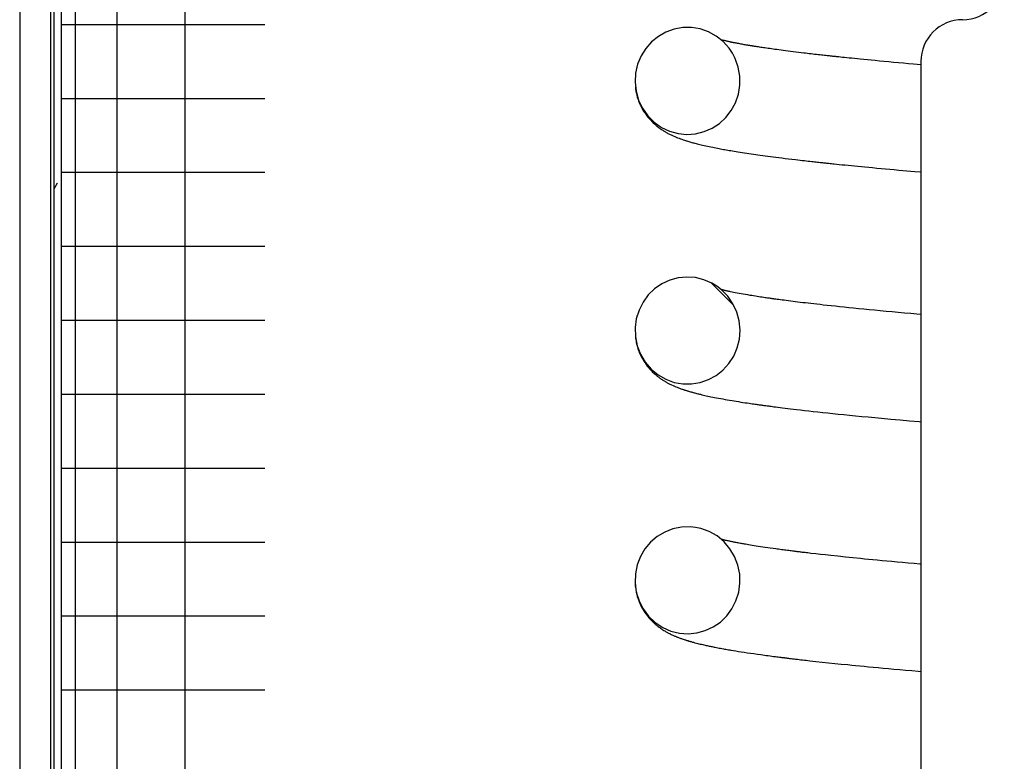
# Model space of a CAD drawing. Extents: x 990 to 4202, y -422 to 622.
# Tile 185 of 200: x 1459.33 to 1460.068, y 491.107 to 491.662. Entities that reach past the tile are written whole.
import ezdxf

# ---------------------------------------------------------------- set-up
doc = ezdxf.new("R2010")
doc.units = 0
doc.header["$MEASUREMENT"] = 0
doc.layers.add('SPILL-BUCKET', color=1, linetype='CONTINUOUS')

msp = doc.modelspace()

# ---------------------------------------------------------------- linework, layer by layer
at = {"layer": 'SPILL-BUCKET', "color": 7, "linetype": 'Continuous'}
for p, q in [((1459.33031, 492.65905), (1459.33031, 490.38561)), ((1459.3533, 492.65905), (1459.3533, 490.38561)), ((1459.35579, 492.65489), (1459.35579, 490.38561)), ((1459.36129, 492.65489), (1459.36129, 490.38561)), ((1459.37177, 492.43811), (1459.37177, 490.54137)), ((1459.40295, 492.43063), (1459.40295, 490.54145)), ((1459.45411, 492.43063), (1459.45411, 490.54145)), ((1459.36129, 491.65862), (1459.36757, 491.65862)), ((1459.36757, 491.65862), (1459.38633, 491.65862)), ((1459.38633, 491.65862), (1459.41731, 491.65862)), ((1459.41731, 491.65862), (1459.46006, 491.65862)), ((1459.46006, 491.65862), (1459.51399, 491.65862)), ((1459.81439, 491.65294), (1459.8087, 491.64972)), ((1459.82052, 491.65514), (1459.81439, 491.65294)), ((1459.82693, 491.6563), (1459.82052, 491.65514)), ((1459.8335, 491.65636), (1459.82693, 491.6563)), ((1459.83998, 491.65531), (1459.8335, 491.65636)), ((1459.84626, 491.65314), (1459.83998, 491.65531)), ((1459.85208, 491.64994), (1459.84626, 491.65314)), ((1459.80362, 491.64562), (1459.79923, 491.64066)), ((1459.8087, 491.64972), (1459.80362, 491.64562)), ((1459.85728, 491.6458), (1459.85208, 491.64994)), ((1459.85629, 491.64695), (1459.85582, 491.64707)), ((1459.85673, 491.64684), (1459.85629, 491.64695)), ((1459.85719, 491.64672), (1459.85673, 491.64684)), ((1459.85765, 491.64661), (1459.85719, 491.64672)), ((1459.86171, 491.64086), (1459.85728, 491.6458)), ((1459.85813, 491.64649), (1459.85765, 491.64661)), ((1459.85862, 491.64637), (1459.85813, 491.64649)), ((1459.85913, 491.64626), (1459.85862, 491.64637)), ((1459.85966, 491.64613), (1459.85913, 491.64626)), ((1459.8602, 491.64601), (1459.85966, 491.64613)), ((1459.86076, 491.64589), (1459.8602, 491.64601)), ((1459.86132, 491.64576), (1459.86076, 491.64589)), ((1459.86184, 491.64565), (1459.86132, 491.64576)), ((1459.86236, 491.64554), (1459.86184, 491.64565)), ((1459.86274, 491.64546), (1459.86236, 491.64554)), ((1459.86313, 491.64538), (1459.86274, 491.64546)), ((1459.86348, 491.6453), (1459.86313, 491.64538)), ((1459.86383, 491.64523), (1459.86348, 491.6453)), ((1459.86422, 491.64515), (1459.86383, 491.64523)), ((1459.86462, 491.64507), (1459.86422, 491.64515)), ((1459.86509, 491.64497), (1459.86462, 491.64507)), ((1459.86557, 491.64488), (1459.86509, 491.64497)), ((1459.79923, 491.64066), (1459.79572, 491.63505)), ((1459.8642, 491.63715), (1459.86171, 491.64086)), ((1459.86612, 491.64477), (1459.86557, 491.64488)), ((1459.86668, 491.64466), (1459.86612, 491.64477)), ((1459.86736, 491.64453), (1459.86668, 491.64466)), ((1459.86806, 491.6444), (1459.86736, 491.64453)), ((1459.86885, 491.64425), (1459.86806, 491.6444)), ((1459.86965, 491.6441), (1459.86885, 491.64425)), ((1459.87052, 491.64394), (1459.86965, 491.6441)), ((1459.8714, 491.64378), (1459.87052, 491.64394)), ((1459.8722, 491.64364), (1459.8714, 491.64378)), ((1459.87302, 491.64349), (1459.8722, 491.64364)), ((1459.87374, 491.64337), (1459.87302, 491.64349)), ((1459.87447, 491.64324), (1459.87374, 491.64337)), ((1459.87511, 491.64313), (1459.87447, 491.64324)), ((1459.87575, 491.64302), (1459.87511, 491.64313)), ((1459.87629, 491.64293), (1459.87575, 491.64302)), ((1459.87684, 491.64284), (1459.87629, 491.64293)), ((1459.87727, 491.64277), (1459.87684, 491.64284)), ((1459.87772, 491.6427), (1459.87727, 491.64277)), ((1459.8781, 491.64263), (1459.87772, 491.6427)), ((1459.87849, 491.64257), (1459.8781, 491.64263)), ((1459.8789, 491.6425), (1459.87849, 491.64257)), ((1459.87931, 491.64244), (1459.8789, 491.6425)), ((1459.87975, 491.64237), (1459.87931, 491.64244)), ((1459.88019, 491.64229), (1459.87975, 491.64237)), ((1459.88066, 491.64222), (1459.88019, 491.64229)), ((1459.88114, 491.64214), (1459.88066, 491.64222)), ((1459.88192, 491.64202), (1459.88114, 491.64214)), ((1459.88271, 491.6419), (1459.88192, 491.64202)), ((1459.88357, 491.64176), (1459.88271, 491.6419)), ((1459.88444, 491.64163), (1459.88357, 491.64176)), ((1459.88539, 491.64149), (1459.88444, 491.64163)), ((1459.88634, 491.64134), (1459.88539, 491.64149)), ((1459.8874, 491.64118), (1459.88634, 491.64134)), ((1459.88848, 491.64103), (1459.8874, 491.64118)), ((1459.8897, 491.64085), (1459.88848, 491.64103)), ((1459.89093, 491.64067), (1459.8897, 491.64085)), ((1459.89213, 491.6405), (1459.89093, 491.64067)), ((1459.89335, 491.64033), (1459.89213, 491.6405)), ((1459.89468, 491.64014), (1459.89335, 491.64033)), ((1459.89603, 491.63995), (1459.89468, 491.64014)), ((1459.89751, 491.63975), (1459.89603, 491.63995)), ((1459.899, 491.63955), (1459.89751, 491.63975)), ((1459.90062, 491.63933), (1459.899, 491.63955)), ((1459.90226, 491.63912), (1459.90062, 491.63933)), ((1459.90403, 491.63888), (1459.90226, 491.63912)), ((1459.90583, 491.63865), (1459.90403, 491.63888)), ((1459.90777, 491.63841), (1459.90583, 491.63865)), ((1459.90973, 491.63816), (1459.90777, 491.63841)), ((1459.91169, 491.63792), (1459.90973, 491.63816)), ((1459.91368, 491.63767), (1459.91169, 491.63792)), ((1459.9156, 491.63744), (1459.91368, 491.63767)), ((1459.79572, 491.63505), (1459.79314, 491.62882)), ((1459.86627, 491.63319), (1459.8642, 491.63715)), ((1459.86856, 491.6267), (1459.86627, 491.63319)), ((1459.91754, 491.63721), (1459.9156, 491.63744)), ((1459.91894, 491.63704), (1459.91754, 491.63721)), ((1459.92035, 491.63687), (1459.91894, 491.63704)), ((1459.92171, 491.63671), (1459.92035, 491.63687)), ((1459.92309, 491.63655), (1459.92171, 491.63671)), ((1459.92441, 491.6364), (1459.92309, 491.63655)), ((1459.92575, 491.63625), (1459.92441, 491.6364)), ((1459.92704, 491.6361), (1459.92575, 491.63625)), ((1459.92833, 491.63596), (1459.92704, 491.6361)), ((1459.92958, 491.63581), (1459.92833, 491.63596)), ((1459.93083, 491.63568), (1459.92958, 491.63581)), ((1459.93195, 491.63555), (1459.93083, 491.63568)), ((1459.93308, 491.63543), (1459.93195, 491.63555)), ((1459.93412, 491.63531), (1459.93308, 491.63543)), ((1459.93518, 491.6352), (1459.93412, 491.63531)), ((1459.93603, 491.6351), (1459.93518, 491.6352)), ((1459.93689, 491.63501), (1459.93603, 491.6351)), ((1459.93755, 491.63494), (1459.93689, 491.63501)), ((1459.93822, 491.63487), (1459.93755, 491.63494)), ((1459.93881, 491.6348), (1459.93822, 491.63487)), ((1459.9394, 491.63474), (1459.93881, 491.6348)), ((1459.93996, 491.63468), (1459.9394, 491.63474)), ((1459.94051, 491.63462), (1459.93996, 491.63468)), ((1459.94104, 491.63456), (1459.94051, 491.63462)), ((1459.94156, 491.63451), (1459.94104, 491.63456)), ((1459.94212, 491.63445), (1459.94156, 491.63451)), ((1459.94268, 491.63439), (1459.94212, 491.63445)), ((1459.94393, 491.63426), (1459.94268, 491.63439)), ((1459.94519, 491.63413), (1459.94393, 491.63426)), ((1459.94668, 491.63397), (1459.94519, 491.63413)), ((1459.94817, 491.63382), (1459.94668, 491.63397)), ((1459.94988, 491.63364), (1459.94817, 491.63382)), ((1459.95161, 491.63346), (1459.94988, 491.63364)), ((1459.95356, 491.63326), (1459.95161, 491.63346)), ((1459.95553, 491.63307), (1459.95356, 491.63326)), ((1459.95774, 491.63285), (1459.95553, 491.63307)), ((1459.95996, 491.63262), (1459.95774, 491.63285)), ((1459.96259, 491.63237), (1459.95996, 491.63262)), ((1459.96524, 491.63211), (1459.96259, 491.63237)), ((1459.96817, 491.63183), (1459.96524, 491.63211)), ((1459.97113, 491.63154), (1459.96817, 491.63183)), ((1459.97438, 491.63123), (1459.97113, 491.63154)), ((1459.97766, 491.63092), (1459.97438, 491.63123)), ((1459.98123, 491.63059), (1459.97766, 491.63092)), ((1459.98484, 491.63026), (1459.98123, 491.63059)), ((1459.98853, 491.62992), (1459.98484, 491.63026)), ((1460.00535, 491.63095), (1460.00535, 490.12048)), ((1459.79314, 491.62882), (1459.79162, 491.62226)), ((1459.79252, 491.62667), (1459.79238, 491.62609)), ((1459.86973, 491.61993), (1459.86856, 491.6267)), ((1459.99227, 491.62959), (1459.98853, 491.62992)), ((1459.99601, 491.62925), (1459.99227, 491.62959)), ((1459.9998, 491.62892), (1459.99601, 491.62925)), ((1460.00531, 491.62843), (1459.9998, 491.62892)), ((1459.79162, 491.62226), (1459.79121, 491.61543)), ((1459.86974, 491.61312), (1459.86973, 491.61993)), ((1459.79121, 491.61543), (1459.79194, 491.60864)), ((1459.79146, 491.61161), (1459.79161, 491.61044)), ((1459.79161, 491.61044), (1459.79188, 491.60873)), ((1459.79188, 491.60873), (1459.79222, 491.60704)), ((1459.79194, 491.60864), (1459.79382, 491.60203)), ((1459.86863, 491.6064), (1459.86974, 491.61312)), ((1459.36129, 491.60327), (1459.36757, 491.60327)), ((1459.36757, 491.60327), (1459.38633, 491.60327)), ((1459.38633, 491.60327), (1459.41731, 491.60327)), ((1459.41731, 491.60327), (1459.46006, 491.60327)), ((1459.46006, 491.60327), (1459.51399, 491.60327)), ((1459.79222, 491.60704), (1459.79255, 491.60566)), ((1459.79255, 491.60566), (1459.79292, 491.6043)), ((1459.79292, 491.6043), (1459.79318, 491.60344)), ((1459.79318, 491.60344), (1459.79346, 491.6026)), ((1459.79346, 491.6026), (1459.79369, 491.60194)), ((1459.79369, 491.60194), (1459.79393, 491.6013)), ((1459.79382, 491.60203), (1459.79677, 491.59583)), ((1459.79393, 491.6013), (1459.79415, 491.60072)), ((1459.79415, 491.60072), (1459.79438, 491.60015)), ((1459.86645, 491.60006), (1459.86863, 491.6064)), ((1459.79438, 491.60015), (1459.79464, 491.59953)), ((1459.79464, 491.59953), (1459.7949, 491.59894)), ((1459.7949, 491.59894), (1459.79519, 491.5983)), ((1459.79519, 491.5983), (1459.79549, 491.59768)), ((1459.79549, 491.59768), (1459.79617, 491.59633)), ((1459.79617, 491.59633), (1459.79687, 491.59505)), ((1459.79677, 491.59583), (1459.80073, 491.59026)), ((1459.79687, 491.59505), (1459.79764, 491.59377)), ((1459.79764, 491.59377), (1459.79844, 491.59253)), ((1459.85922, 491.58898), (1459.86327, 491.59417)), ((1459.86327, 491.59417), (1459.86645, 491.60006)), ((1459.79844, 491.59253), (1459.79926, 491.59134)), ((1459.79926, 491.59134), (1459.80012, 491.59018)), ((1459.80012, 491.59018), (1459.80102, 491.58905)), ((1459.80073, 491.59026), (1459.80556, 491.58544)), ((1459.80102, 491.58905), (1459.80195, 491.58796)), ((1459.80195, 491.58796), (1459.80294, 491.58686)), ((1459.80294, 491.58686), (1459.80394, 491.58584)), ((1459.85437, 491.58452), (1459.85922, 491.58898)), ((1459.80394, 491.58584), (1459.80481, 491.58499)), ((1459.80481, 491.58499), (1459.80569, 491.58418)), ((1459.80556, 491.58544), (1459.81107, 491.58159)), ((1459.80569, 491.58418), (1459.8065, 491.58346)), ((1459.8065, 491.58346), (1459.8073, 491.58279)), ((1459.8073, 491.58279), (1459.80799, 491.58223)), ((1459.80799, 491.58223), (1459.80866, 491.58172)), ((1459.80866, 491.58172), (1459.80925, 491.58127)), ((1459.80925, 491.58127), (1459.80984, 491.58084)), ((1459.80984, 491.58084), (1459.81039, 491.58045)), ((1459.81039, 491.58045), (1459.81093, 491.58008)), ((1459.81093, 491.58008), (1459.81148, 491.57971)), ((1459.81107, 491.58159), (1459.81715, 491.57872)), ((1459.81148, 491.57971), (1459.81201, 491.57937)), ((1459.81201, 491.57937), (1459.81248, 491.57907)), ((1459.81248, 491.57907), (1459.81294, 491.57879)), ((1459.81294, 491.57879), (1459.81349, 491.57846)), ((1459.81715, 491.57872), (1459.82352, 491.57698)), ((1459.84293, 491.57837), (1459.84891, 491.58097)), ((1459.84891, 491.58097), (1459.85437, 491.58452)), ((1459.81349, 491.57846), (1459.81403, 491.57814)), ((1459.81403, 491.57814), (1459.81465, 491.57778)), ((1459.81465, 491.57778), (1459.81527, 491.57744)), ((1459.81527, 491.57744), (1459.81587, 491.57711)), ((1459.81587, 491.57711), (1459.81647, 491.5768)), ((1459.81647, 491.5768), (1459.81705, 491.5765)), ((1459.81705, 491.5765), (1459.81762, 491.57622)), ((1459.81762, 491.57622), (1459.81817, 491.57595)), ((1459.81817, 491.57595), (1459.8187, 491.5757)), ((1459.8187, 491.5757), (1459.81988, 491.57516)), ((1459.81988, 491.57516), (1459.82104, 491.57465)), ((1459.82104, 491.57465), (1459.82207, 491.57423)), ((1459.82207, 491.57423), (1459.82309, 491.57381)), ((1459.82309, 491.57381), (1459.8242, 491.57339)), ((1459.82352, 491.57698), (1459.83009, 491.57634)), ((1459.8242, 491.57339), (1459.82531, 491.57298)), ((1459.82531, 491.57298), (1459.8263, 491.57263)), ((1459.8263, 491.57263), (1459.82728, 491.57229)), ((1459.82728, 491.57229), (1459.82816, 491.572)), ((1459.82816, 491.572), (1459.82905, 491.57171)), ((1459.82905, 491.57171), (1459.82958, 491.57154)), ((1459.82958, 491.57154), (1459.83012, 491.57138)), ((1459.83009, 491.57634), (1459.8366, 491.57681)), ((1459.83012, 491.57138), (1459.83079, 491.57117)), ((1459.8366, 491.57681), (1459.84293, 491.57837)), ((1459.83079, 491.57117), (1459.83145, 491.57097)), ((1459.83145, 491.57097), (1459.83225, 491.57074)), ((1459.83225, 491.57074), (1459.83304, 491.57051)), ((1459.83304, 491.57051), (1459.83382, 491.57029)), ((1459.83382, 491.57029), (1459.83461, 491.57007)), ((1459.83461, 491.57007), (1459.83533, 491.56988)), ((1459.83533, 491.56988), (1459.83605, 491.56969)), ((1459.83605, 491.56969), (1459.83692, 491.56946)), ((1459.83692, 491.56946), (1459.8378, 491.56924)), ((1459.8378, 491.56924), (1459.83875, 491.569)), ((1459.83875, 491.569), (1459.83971, 491.56877)), ((1459.83971, 491.56877), (1459.84075, 491.56852)), ((1459.84075, 491.56852), (1459.8418, 491.56828)), ((1459.8418, 491.56828), (1459.84301, 491.568)), ((1459.84301, 491.568), (1459.84423, 491.56772)), ((1459.84423, 491.56772), (1459.84551, 491.56744)), ((1459.84551, 491.56744), (1459.84682, 491.56717)), ((1459.84682, 491.56717), (1459.84808, 491.5669)), ((1459.84808, 491.5669), (1459.84937, 491.56664)), ((1459.84937, 491.56664), (1459.85058, 491.5664)), ((1459.85058, 491.5664), (1459.85181, 491.56615)), ((1459.85181, 491.56615), (1459.85295, 491.56593)), ((1459.85295, 491.56593), (1459.85411, 491.56571)), ((1459.85411, 491.56571), (1459.85521, 491.56551)), ((1459.85521, 491.56551), (1459.85632, 491.5653)), ((1459.85632, 491.5653), (1459.8574, 491.56511)), ((1459.8574, 491.56511), (1459.85849, 491.56491)), ((1459.85849, 491.56491), (1459.85954, 491.56473)), ((1459.85954, 491.56473), (1459.86061, 491.56454)), ((1459.86061, 491.56454), (1459.86173, 491.56435)), ((1459.86173, 491.56435), (1459.86286, 491.56416)), ((1459.86286, 491.56416), (1459.86413, 491.56394)), ((1459.86413, 491.56394), (1459.86543, 491.56373)), ((1459.86543, 491.56373), (1459.86685, 491.56349)), ((1459.86685, 491.56349), (1459.86829, 491.56326)), ((1459.86829, 491.56326), (1459.86987, 491.56301)), ((1459.86987, 491.56301), (1459.87147, 491.56276)), ((1459.87147, 491.56276), (1459.87316, 491.5625)), ((1459.87316, 491.5625), (1459.87487, 491.56225)), ((1459.87487, 491.56225), (1459.87656, 491.56199)), ((1459.87656, 491.56199), (1459.87827, 491.56174)), ((1459.87827, 491.56174), (1459.87994, 491.5615)), ((1459.87994, 491.5615), (1459.88164, 491.56126)), ((1459.88164, 491.56126), (1459.88329, 491.56103)), ((1459.88329, 491.56103), (1459.88497, 491.56079)), ((1459.88497, 491.56079), (1459.88687, 491.56053)), ((1459.88687, 491.56053), (1459.8888, 491.56027)), ((1459.8888, 491.56027), (1459.8907, 491.56002)), ((1459.8907, 491.56002), (1459.89262, 491.55976)), ((1459.89262, 491.55976), (1459.89467, 491.5595)), ((1459.89467, 491.5595), (1459.89675, 491.55923)), ((1459.89675, 491.55923), (1459.89898, 491.55895)), ((1459.89898, 491.55895), (1459.90123, 491.55867)), ((1459.90123, 491.55867), (1459.90364, 491.55837)), ((1459.90364, 491.55837), (1459.90608, 491.55807)), ((1459.90608, 491.55807), (1459.90869, 491.55776)), ((1459.90869, 491.55776), (1459.91133, 491.55745)), ((1459.91133, 491.55745), (1459.91308, 491.55724)), ((1459.91308, 491.55724), (1459.91485, 491.55704)), ((1459.91485, 491.55704), (1459.91645, 491.55685)), ((1459.91645, 491.55685), (1459.91807, 491.55667)), ((1459.91807, 491.55667), (1459.91951, 491.55651)), ((1459.91951, 491.55651), (1459.92096, 491.55634)), ((1459.92096, 491.55634), (1459.92224, 491.5562)), ((1459.92224, 491.5562), (1459.92352, 491.55606)), ((1459.92352, 491.55606), (1459.92463, 491.55594)), ((1459.92463, 491.55594), (1459.92574, 491.55581)), ((1459.92574, 491.55581), (1459.92679, 491.5557)), ((1459.92679, 491.5557), (1459.92785, 491.55558)), ((1459.92785, 491.55558), (1459.92886, 491.55548)), ((1459.92886, 491.55548), (1459.92987, 491.55536)), ((1459.92987, 491.55536), (1459.93079, 491.55527)), ((1459.93079, 491.55527), (1459.9317, 491.55517)), ((1459.9317, 491.55517), (1459.93244, 491.55509)), ((1459.93244, 491.55509), (1459.93319, 491.55501)), ((1459.93319, 491.55501), (1459.93395, 491.55493)), ((1459.93395, 491.55493), (1459.9347, 491.55485)), ((1459.9347, 491.55485), (1459.93556, 491.55476)), ((1459.93556, 491.55476), (1459.93641, 491.55467)), ((1459.93641, 491.55467), (1459.93737, 491.55457)), ((1459.93737, 491.55457), (1459.93832, 491.55447)), ((1459.93832, 491.55447), (1459.93938, 491.55436)), ((1459.93938, 491.55436), (1459.94044, 491.55425)), ((1459.94044, 491.55425), (1459.9423, 491.55406)), ((1459.9423, 491.55406), (1459.94418, 491.55387)), ((1459.94418, 491.55387), (1459.94632, 491.55365)), ((1459.94632, 491.55365), (1459.94847, 491.55343)), ((1459.94847, 491.55343), (1459.95088, 491.55319)), ((1459.95088, 491.55319), (1459.95331, 491.55296)), ((1459.95331, 491.55296), (1459.9557, 491.55272)), ((1459.9557, 491.55272), (1459.95812, 491.55248)), ((1459.95812, 491.55248), (1459.96076, 491.55223)), ((1459.96076, 491.55223), (1459.96341, 491.55197)), ((1459.96341, 491.55197), (1459.96629, 491.5517)), ((1459.96629, 491.5517), (1459.9692, 491.55143)), ((1459.9692, 491.55143), (1459.97234, 491.55113)), ((1459.97234, 491.55113), (1459.97551, 491.55084)), ((1459.97551, 491.55084), (1459.97879, 491.55054)), ((1459.97879, 491.55054), (1459.9821, 491.55024)), ((1459.9821, 491.55024), (1459.98542, 491.54994)), ((1459.98542, 491.54994), (1459.98877, 491.54964)), ((1459.98877, 491.54964), (1459.99478, 491.54911)), ((1459.99478, 491.54911), (1460.00087, 491.54858)), ((1459.36129, 491.54793), (1459.36757, 491.54793)), ((1459.36757, 491.54793), (1459.38633, 491.54793)), ((1459.38633, 491.54793), (1459.41731, 491.54793)), ((1459.41731, 491.54793), (1459.46006, 491.54793)), ((1459.46006, 491.54793), (1459.51399, 491.54793)), ((1460.00087, 491.54858), (1460.00533, 491.54819)), ((1459.35849, 491.53992), (1459.35579, 491.53524)), ((1459.36129, 491.49258), (1459.36757, 491.49258)), ((1459.36757, 491.49258), (1459.38633, 491.49258)), ((1459.38633, 491.49258), (1459.41731, 491.49258)), ((1459.41731, 491.49258), (1459.46006, 491.49258)), ((1459.46006, 491.49258), (1459.51399, 491.49258)), ((1459.82343, 491.46888), (1459.81716, 491.46714)), ((1459.82993, 491.46953), (1459.82343, 491.46888)), ((1459.83645, 491.46909), (1459.82993, 491.46953)), ((1459.8428, 491.46754), (1459.83645, 491.46909)), ((1459.80586, 491.46067), (1459.80116, 491.45611)), ((1459.81126, 491.46439), (1459.80586, 491.46067)), ((1459.81716, 491.46714), (1459.81126, 491.46439)), ((1459.8488, 491.46497), (1459.8428, 491.46754)), ((1459.84855, 491.46507), (1459.86502, 491.4486)), ((1459.8525, 491.46272), (1459.8488, 491.46497)), ((1459.85593, 491.46008), (1459.8525, 491.46272)), ((1459.80116, 491.45611), (1459.79721, 491.45075)), ((1459.8565, 491.45996), (1459.85589, 491.46011)), ((1459.8607, 491.4552), (1459.85593, 491.46008)), ((1459.85686, 491.45987), (1459.8565, 491.45996)), ((1459.85722, 491.45978), (1459.85686, 491.45987)), ((1459.85774, 491.45965), (1459.85722, 491.45978)), ((1459.85828, 491.45952), (1459.85774, 491.45965)), ((1459.85877, 491.45941), (1459.85828, 491.45952)), ((1459.85927, 491.45929), (1459.85877, 491.45941)), ((1459.85979, 491.45917), (1459.85927, 491.45929)), ((1459.86032, 491.45905), (1459.85979, 491.45917)), ((1459.86089, 491.45892), (1459.86032, 491.45905)), ((1459.86458, 491.44957), (1459.8607, 491.4552)), ((1459.86148, 491.4588), (1459.86089, 491.45892)), ((1459.86211, 491.45866), (1459.86148, 491.4588)), ((1459.86276, 491.45852), (1459.86211, 491.45866)), ((1459.86388, 491.45829), (1459.86276, 491.45852)), ((1459.86504, 491.45805), (1459.86388, 491.45829)), ((1459.86634, 491.45779), (1459.86504, 491.45805)), ((1459.86769, 491.45753), (1459.86634, 491.45779)), ((1459.86917, 491.45725), (1459.86769, 491.45753)), ((1459.87069, 491.45697), (1459.86917, 491.45725)), ((1459.87229, 491.45669), (1459.87069, 491.45697)), ((1459.87394, 491.4564), (1459.87229, 491.45669)), ((1459.87565, 491.45611), (1459.87394, 491.4564)), ((1459.87742, 491.45581), (1459.87565, 491.45611)), ((1459.87869, 491.4556), (1459.87742, 491.45581)), ((1459.87999, 491.45539), (1459.87869, 491.4556)), ((1459.88133, 491.45518), (1459.87999, 491.45539)), ((1459.88268, 491.45497), (1459.88133, 491.45518)), ((1459.88399, 491.45476), (1459.88268, 491.45497)), ((1459.88531, 491.45456), (1459.88399, 491.45476)), ((1459.88655, 491.45438), (1459.88531, 491.45456)), ((1459.8878, 491.45419), (1459.88655, 491.45438)), ((1459.88865, 491.45407), (1459.8878, 491.45419)), ((1459.88951, 491.45394), (1459.88865, 491.45407)), ((1459.89032, 491.45382), (1459.88951, 491.45394)), ((1459.89113, 491.45371), (1459.89032, 491.45382)), ((1459.89189, 491.4536), (1459.89113, 491.45371)), ((1459.89265, 491.45349), (1459.89189, 491.4536)), ((1459.89331, 491.4534), (1459.89265, 491.45349)), ((1459.89397, 491.4533), (1459.89331, 491.4534)), ((1459.89452, 491.45323), (1459.89397, 491.4533)), ((1459.89506, 491.45315), (1459.89452, 491.45323)), ((1459.79721, 491.45075), (1459.7942, 491.44482)), ((1459.86745, 491.44332), (1459.86458, 491.44957)), ((1459.89549, 491.45309), (1459.89506, 491.45315)), ((1459.89592, 491.45303), (1459.89549, 491.45309)), ((1459.89629, 491.45298), (1459.89592, 491.45303)), ((1459.89667, 491.45293), (1459.89629, 491.45298)), ((1459.89774, 491.45278), (1459.89667, 491.45293)), ((1459.89882, 491.45264), (1459.89774, 491.45278)), ((1459.9001, 491.45247), (1459.89882, 491.45264)), ((1459.90139, 491.4523), (1459.9001, 491.45247)), ((1459.90289, 491.4521), (1459.90139, 491.4523)), ((1459.90441, 491.4519), (1459.90289, 491.4521)), ((1459.90615, 491.45168), (1459.90441, 491.4519)), ((1459.90791, 491.45145), (1459.90615, 491.45168)), ((1459.90958, 491.45124), (1459.90791, 491.45145)), ((1459.91126, 491.45103), (1459.90958, 491.45124)), ((1459.91308, 491.45081), (1459.91126, 491.45103)), ((1459.91492, 491.45059), (1459.91308, 491.45081)), ((1459.91687, 491.45035), (1459.91492, 491.45059)), ((1459.91883, 491.45012), (1459.91687, 491.45035)), ((1459.92091, 491.44987), (1459.91883, 491.45012)), ((1459.923, 491.44963), (1459.92091, 491.44987)), ((1459.92521, 491.44937), (1459.923, 491.44963)), ((1459.92745, 491.44912), (1459.92521, 491.44937)), ((1459.92979, 491.44886), (1459.92745, 491.44912)), ((1459.93217, 491.44859), (1459.92979, 491.44886)), ((1459.93512, 491.44827), (1459.93217, 491.44859)), ((1459.93811, 491.44794), (1459.93512, 491.44827)), ((1459.94128, 491.44761), (1459.93811, 491.44794)), ((1459.94448, 491.44726), (1459.94128, 491.44761)), ((1459.94787, 491.44691), (1459.94448, 491.44726)), ((1459.9513, 491.44656), (1459.94787, 491.44691)), ((1459.95491, 491.44619), (1459.9513, 491.44656)), ((1459.95857, 491.44583), (1459.95491, 491.44619)), ((1459.7942, 491.44482), (1459.79218, 491.43836)), ((1459.79267, 491.44026), (1459.79256, 491.43981)), ((1459.79283, 491.44084), (1459.79267, 491.44026)), ((1459.79297, 491.44135), (1459.79283, 491.44084)), ((1459.86924, 491.43668), (1459.86745, 491.44332)), ((1459.9625, 491.44544), (1459.95857, 491.44583)), ((1459.96648, 491.44505), (1459.9625, 491.44544)), ((1459.97066, 491.44465), (1459.96648, 491.44505)), ((1459.9749, 491.44425), (1459.97066, 491.44465)), ((1459.97934, 491.44383), (1459.9749, 491.44425)), ((1459.98385, 491.44342), (1459.97934, 491.44383)), ((1459.98842, 491.443), (1459.98385, 491.44342)), ((1459.99306, 491.44258), (1459.98842, 491.443)), ((1459.99771, 491.44217), (1459.99306, 491.44258)), ((1460.00241, 491.44175), (1459.99771, 491.44217)), ((1460.00532, 491.4415), (1460.00241, 491.44175)), ((1459.36129, 491.43723), (1459.36757, 491.43723)), ((1459.36757, 491.43723), (1459.38633, 491.43723)), ((1459.38633, 491.43723), (1459.41731, 491.43723)), ((1459.41731, 491.43723), (1459.46006, 491.43723)), ((1459.46006, 491.43723), (1459.51399, 491.43723)), ((1459.79218, 491.43836), (1459.79125, 491.43165)), ((1459.79125, 491.43165), (1459.79147, 491.42481)), ((1459.86987, 491.42987), (1459.86924, 491.43668)), ((1459.79146, 491.42471), (1459.79156, 491.42386)), ((1459.79147, 491.42481), (1459.79281, 491.41809)), ((1459.79156, 491.42386), (1459.79174, 491.42264)), ((1459.86937, 491.42306), (1459.86987, 491.42987)), ((1459.79174, 491.42264), (1459.79195, 491.42142)), ((1459.79195, 491.42142), (1459.79216, 491.42036)), ((1459.79216, 491.42036), (1459.7924, 491.41931)), ((1459.7924, 491.41931), (1459.79269, 491.41821)), ((1459.79269, 491.41821), (1459.79299, 491.41713)), ((1459.79281, 491.41809), (1459.79529, 491.41168)), ((1459.79299, 491.41713), (1459.79331, 491.41613)), ((1459.8651, 491.41034), (1459.86776, 491.41652)), ((1459.86776, 491.41652), (1459.86937, 491.42306)), ((1459.79331, 491.41613), (1459.79363, 491.41517)), ((1459.79363, 491.41517), (1459.79401, 491.41414)), ((1459.79401, 491.41414), (1459.7944, 491.41316)), ((1459.7944, 491.41316), (1459.79484, 491.41213)), ((1459.79484, 491.41213), (1459.7953, 491.41113)), ((1459.79529, 491.41168), (1459.7988, 491.40578)), ((1459.7953, 491.41113), (1459.79611, 491.40951)), ((1459.79611, 491.40951), (1459.79696, 491.40796)), ((1459.86152, 491.40478), (1459.8651, 491.41034)), ((1459.79696, 491.40796), (1459.7978, 491.40657)), ((1459.7978, 491.40657), (1459.79869, 491.40522)), ((1459.79869, 491.40522), (1459.79952, 491.40405)), ((1459.7988, 491.40578), (1459.80323, 491.40062)), ((1459.79952, 491.40405), (1459.80038, 491.40291)), ((1459.80038, 491.40291), (1459.8012, 491.4019)), ((1459.8012, 491.4019), (1459.80202, 491.40094)), ((1459.85707, 491.39989), (1459.86152, 491.40478)), ((1459.80202, 491.40094), (1459.80292, 491.39995)), ((1459.80292, 491.39995), (1459.80381, 491.39902)), ((1459.80323, 491.40062), (1459.80848, 491.39629)), ((1459.80381, 491.39902), (1459.80442, 491.39843)), ((1459.80442, 491.39843), (1459.80503, 491.39784)), ((1459.80503, 491.39784), (1459.80562, 491.3973)), ((1459.80562, 491.3973), (1459.80621, 491.39678)), ((1459.80621, 491.39678), (1459.80669, 491.39636)), ((1459.80669, 491.39636), (1459.80717, 491.39596)), ((1459.80717, 491.39596), (1459.80754, 491.39566)), ((1459.80754, 491.39566), (1459.8079, 491.39537)), ((1459.8079, 491.39537), (1459.80821, 491.39513)), ((1459.80821, 491.39513), (1459.80851, 491.39489)), ((1459.80848, 491.39629), (1459.81429, 491.39298)), ((1459.80851, 491.39489), (1459.80892, 491.39459)), ((1459.80892, 491.39459), (1459.80932, 491.39429)), ((1459.80932, 491.39429), (1459.80982, 491.39392)), ((1459.84622, 491.39272), (1459.85194, 491.39585)), ((1459.85194, 491.39585), (1459.85707, 491.39989)), ((1459.80982, 491.39392), (1459.81032, 491.39357)), ((1459.81032, 491.39357), (1459.81091, 491.39316)), ((1459.81091, 491.39316), (1459.8115, 491.39277)), ((1459.8115, 491.39277), (1459.81205, 491.39241)), ((1459.81205, 491.39241), (1459.81258, 491.39207)), ((1459.81258, 491.39207), (1459.81304, 491.39179)), ((1459.81304, 491.39179), (1459.8135, 491.39152)), ((1459.8135, 491.39152), (1459.8139, 491.39128)), ((1459.8139, 491.39128), (1459.8143, 491.39105)), ((1459.81429, 491.39298), (1459.82058, 491.3907)), ((1459.8143, 491.39105), (1459.81483, 491.39075)), ((1459.81483, 491.39075), (1459.81535, 491.39046)), ((1459.81535, 491.39046), (1459.81584, 491.39019)), ((1459.81584, 491.39019), (1459.81633, 491.38994)), ((1459.81633, 491.38994), (1459.81685, 491.38967)), ((1459.81685, 491.38967), (1459.81736, 491.38941)), ((1459.81736, 491.38941), (1459.81795, 491.38912)), ((1459.81795, 491.38912), (1459.81854, 491.38884)), ((1459.81854, 491.38884), (1459.81966, 491.38832)), ((1459.81966, 491.38832), (1459.82077, 491.38783)), ((1459.82058, 491.3907), (1459.82706, 491.38956)), ((1459.82077, 491.38783), (1459.82178, 491.38741)), ((1459.82178, 491.38741), (1459.82278, 491.387)), ((1459.82278, 491.387), (1459.82371, 491.38664)), ((1459.82706, 491.38956), (1459.83363, 491.38952)), ((1459.83363, 491.38952), (1459.84006, 491.39059)), ((1459.84006, 491.39059), (1459.84622, 491.39272)), ((1459.36129, 491.38188), (1459.36757, 491.38188)), ((1459.36757, 491.38188), (1459.38633, 491.38188)), ((1459.38633, 491.38188), (1459.41731, 491.38188)), ((1459.41731, 491.38188), (1459.46006, 491.38188)), ((1459.46006, 491.38188), (1459.51399, 491.38188)), ((1459.82371, 491.38664), (1459.82464, 491.38629)), ((1459.82464, 491.38629), (1459.82551, 491.38597)), ((1459.82551, 491.38597), (1459.82637, 491.38567)), ((1459.82637, 491.38567), (1459.82678, 491.38553)), ((1459.82678, 491.38553), (1459.82719, 491.38539)), ((1459.82719, 491.38539), (1459.82765, 491.38523)), ((1459.82765, 491.38523), (1459.82811, 491.38508)), ((1459.82811, 491.38508), (1459.82861, 491.38492)), ((1459.82861, 491.38492), (1459.82912, 491.38475)), ((1459.82912, 491.38475), (1459.82967, 491.38458)), ((1459.82967, 491.38458), (1459.83023, 491.38441)), ((1459.83023, 491.38441), (1459.83079, 491.38424)), ((1459.83079, 491.38424), (1459.83136, 491.38406)), ((1459.83136, 491.38406), (1459.832, 491.38388)), ((1459.832, 491.38388), (1459.83264, 491.38369)), ((1459.83264, 491.38369), (1459.83318, 491.38354)), ((1459.83318, 491.38354), (1459.83371, 491.38339)), ((1459.83371, 491.38339), (1459.83425, 491.38324)), ((1459.83425, 491.38324), (1459.8348, 491.38309)), ((1459.8348, 491.38309), (1459.83545, 491.38292)), ((1459.83545, 491.38292), (1459.83609, 491.38274)), ((1459.83609, 491.38274), (1459.8368, 491.38256)), ((1459.8368, 491.38256), (1459.8375, 491.38238)), ((1459.8375, 491.38238), (1459.83818, 491.38221)), ((1459.83818, 491.38221), (1459.83887, 491.38204)), ((1459.83887, 491.38204), (1459.83951, 491.38188)), ((1459.83951, 491.38188), (1459.84016, 491.38173)), ((1459.84016, 491.38173), (1459.84075, 491.38158)), ((1459.84075, 491.38158), (1459.84135, 491.38144)), ((1459.84135, 491.38144), (1459.8424, 491.3812)), ((1459.8424, 491.3812), (1459.84345, 491.38096)), ((1459.84345, 491.38096), (1459.84456, 491.38072)), ((1459.84456, 491.38072), (1459.84569, 491.38047)), ((1459.84569, 491.38047), (1459.84689, 491.38022)), ((1459.84689, 491.38022), (1459.84811, 491.37996)), ((1459.84811, 491.37996), (1459.84945, 491.37969)), ((1459.84945, 491.37969), (1459.8508, 491.37942)), ((1459.8508, 491.37942), (1459.85227, 491.37913)), ((1459.85227, 491.37913), (1459.85377, 491.37884)), ((1459.85377, 491.37884), (1459.85536, 491.37854)), ((1459.85536, 491.37854), (1459.85698, 491.37825)), ((1459.85698, 491.37825), (1459.85865, 491.37795)), ((1459.85865, 491.37795), (1459.86034, 491.37765)), ((1459.86034, 491.37765), (1459.86209, 491.37735)), ((1459.86209, 491.37735), (1459.86386, 491.37705)), ((1459.86386, 491.37705), (1459.86546, 491.37679)), ((1459.86546, 491.37679), (1459.86708, 491.37652)), ((1459.86708, 491.37652), (1459.86874, 491.37626)), ((1459.86874, 491.37626), (1459.87042, 491.37599)), ((1459.87042, 491.37599), (1459.87203, 491.37574)), ((1459.87203, 491.37574), (1459.87366, 491.37549)), ((1459.87366, 491.37549), (1459.87517, 491.37527)), ((1459.87517, 491.37527), (1459.87669, 491.37504)), ((1459.87669, 491.37504), (1459.87779, 491.37488)), ((1459.87779, 491.37488), (1459.8789, 491.37472)), ((1459.8789, 491.37472), (1459.87992, 491.37457)), ((1459.87992, 491.37457), (1459.88095, 491.37442)), ((1459.88095, 491.37442), (1459.88186, 491.37429)), ((1459.88186, 491.37429), (1459.88277, 491.37416)), ((1459.88277, 491.37416), (1459.8835, 491.37406)), ((1459.8835, 491.37406), (1459.88423, 491.37396)), ((1459.88423, 491.37396), (1459.88491, 491.37387)), ((1459.88491, 491.37387), (1459.8856, 491.37377)), ((1459.8856, 491.37377), (1459.88627, 491.37368)), ((1459.88627, 491.37368), (1459.88695, 491.37359)), ((1459.88695, 491.37359), (1459.88771, 491.37348)), ((1459.88771, 491.37348), (1459.88847, 491.37338)), ((1459.88847, 491.37338), (1459.88931, 491.37327)), ((1459.88931, 491.37327), (1459.89017, 491.37315)), ((1459.89017, 491.37315), (1459.8911, 491.37303)), ((1459.8911, 491.37303), (1459.89205, 491.37291)), ((1459.89205, 491.37291), (1459.89308, 491.37277)), ((1459.89308, 491.37277), (1459.89412, 491.37263)), ((1459.89412, 491.37263), (1459.89525, 491.37249)), ((1459.89525, 491.37249), (1459.89639, 491.37234)), ((1459.89639, 491.37234), (1459.8981, 491.37212)), ((1459.8981, 491.37212), (1459.89984, 491.37191)), ((1459.89984, 491.37191), (1459.90174, 491.37167)), ((1459.90174, 491.37167), (1459.90367, 491.37143)), ((1459.90367, 491.37143), (1459.9057, 491.37118)), ((1459.9057, 491.37118), (1459.90776, 491.37094)), ((1459.90776, 491.37094), (1459.90994, 491.37068)), ((1459.90994, 491.37068), (1459.91213, 491.37042)), ((1459.91213, 491.37042), (1459.91514, 491.37007)), ((1459.91514, 491.37007), (1459.91819, 491.36972)), ((1459.91819, 491.36972), (1459.92144, 491.36936)), ((1459.92144, 491.36936), (1459.92474, 491.36899)), ((1459.92474, 491.36899), (1459.92825, 491.36861)), ((1459.92825, 491.36861), (1459.93181, 491.36822)), ((1459.93181, 491.36822), (1459.93559, 491.36782)), ((1459.93559, 491.36782), (1459.93943, 491.36742)), ((1459.93943, 491.36742), (1459.94349, 491.367)), ((1459.94349, 491.367), (1459.94761, 491.36659)), ((1459.94761, 491.36659), (1459.95197, 491.36615)), ((1459.95197, 491.36615), (1459.9564, 491.36572)), ((1459.9564, 491.36572), (1459.96107, 491.36526)), ((1459.96107, 491.36526), (1459.96581, 491.36481)), ((1459.96581, 491.36481), (1459.9708, 491.36434)), ((1459.9708, 491.36434), (1459.97586, 491.36388)), ((1459.97586, 491.36388), (1459.98276, 491.36324)), ((1459.98276, 491.36324), (1459.98978, 491.36262)), ((1459.98978, 491.36262), (1459.99683, 491.36199)), ((1459.99683, 491.36199), (1460.00399, 491.36137)), ((1460.00399, 491.36137), (1460.00535, 491.36126)), ((1459.36129, 491.32653), (1459.36757, 491.32653)), ((1459.36757, 491.32653), (1459.38633, 491.32653)), ((1459.38633, 491.32653), (1459.41731, 491.32653)), ((1459.41731, 491.32653), (1459.46006, 491.32653)), ((1459.46006, 491.32653), (1459.51399, 491.32653)), ((1459.81351, 491.27865), (1459.8079, 491.2753)), ((1459.81959, 491.28102), (1459.81351, 491.27865)), ((1459.82599, 491.28233), (1459.81959, 491.28102)), ((1459.83252, 491.28255), (1459.82599, 491.28233)), ((1459.83658, 491.28213), (1459.83252, 491.28255)), ((1459.84057, 491.28128), (1459.83658, 491.28213)), ((1459.84685, 491.279), (1459.84057, 491.28128)), ((1459.85266, 491.27568), (1459.84685, 491.279)), ((1459.36129, 491.27118), (1459.36757, 491.27118)), ((1459.36757, 491.27118), (1459.38633, 491.27118)), ((1459.38633, 491.27118), (1459.41731, 491.27118)), ((1459.41731, 491.27118), (1459.46006, 491.27118)), ((1459.46006, 491.27118), (1459.51399, 491.27118)), ((1459.80289, 491.27103), (1459.79865, 491.266)), ((1459.8079, 491.2753), (1459.80289, 491.27103)), ((1459.85789, 491.27134), (1459.85266, 491.27568)), ((1459.85685, 491.27294), (1459.85585, 491.27319)), ((1459.85738, 491.27281), (1459.85685, 491.27294)), ((1459.85792, 491.27267), (1459.85738, 491.27281)), ((1459.86232, 491.26617), (1459.85789, 491.27134)), ((1459.85849, 491.27254), (1459.85792, 491.27267)), ((1459.85908, 491.2724), (1459.85849, 491.27254)), ((1459.8597, 491.27225), (1459.85908, 491.2724)), ((1459.86035, 491.27211), (1459.8597, 491.27225)), ((1459.86102, 491.27196), (1459.86035, 491.27211)), ((1459.86171, 491.27181), (1459.86102, 491.27196)), ((1459.86226, 491.27169), (1459.86171, 491.27181)), ((1459.86282, 491.27157), (1459.86226, 491.27169)), ((1459.86334, 491.27146), (1459.86282, 491.27157)), ((1459.86388, 491.27135), (1459.86334, 491.27146)), ((1459.86442, 491.27124), (1459.86388, 491.27135)), ((1459.86497, 491.27113), (1459.86442, 491.27124)), ((1459.8656, 491.271), (1459.86497, 491.27113)), ((1459.86623, 491.27088), (1459.8656, 491.271)), ((1459.86696, 491.27074), (1459.86623, 491.27088)), ((1459.8677, 491.27059), (1459.86696, 491.27074)), ((1459.8685, 491.27044), (1459.8677, 491.27059)), ((1459.86932, 491.27029), (1459.8685, 491.27044)), ((1459.8701, 491.27015), (1459.86932, 491.27029)), ((1459.8709, 491.27), (1459.8701, 491.27015)), ((1459.87166, 491.26987), (1459.8709, 491.27)), ((1459.87244, 491.26973), (1459.87166, 491.26987)), ((1459.87317, 491.2696), (1459.87244, 491.26973)), ((1459.87392, 491.26947), (1459.87317, 491.2696)), ((1459.87509, 491.26927), (1459.87392, 491.26947)), ((1459.87628, 491.26906), (1459.87509, 491.26927)), ((1459.87758, 491.26885), (1459.87628, 491.26906)), ((1459.87891, 491.26863), (1459.87758, 491.26885)), ((1459.79865, 491.266), (1459.79525, 491.26024)), ((1459.86582, 491.26026), (1459.86232, 491.26617)), ((1459.88036, 491.2684), (1459.87891, 491.26863)), ((1459.88184, 491.26816), (1459.88036, 491.2684)), ((1459.88346, 491.26791), (1459.88184, 491.26816)), ((1459.88511, 491.26766), (1459.88346, 491.26791)), ((1459.88688, 491.26739), (1459.88511, 491.26766)), ((1459.88867, 491.26713), (1459.88688, 491.26739)), ((1459.89058, 491.26685), (1459.88867, 491.26713)), ((1459.89251, 491.26657), (1459.89058, 491.26685)), ((1459.89456, 491.26629), (1459.89251, 491.26657)), ((1459.89665, 491.266), (1459.89456, 491.26629)), ((1459.8977, 491.26586), (1459.89665, 491.266)), ((1459.89876, 491.26571), (1459.8977, 491.26586)), ((1459.89984, 491.26556), (1459.89876, 491.26571)), ((1459.90094, 491.26542), (1459.89984, 491.26556)), ((1459.90206, 491.26527), (1459.90094, 491.26542)), ((1459.9032, 491.26512), (1459.90206, 491.26527)), ((1459.90429, 491.26498), (1459.9032, 491.26512)), ((1459.90539, 491.26484), (1459.90429, 491.26498)), ((1459.90635, 491.26472), (1459.90539, 491.26484)), ((1459.90732, 491.26459), (1459.90635, 491.26472)), ((1459.90818, 491.26448), (1459.90732, 491.26459)), ((1459.90905, 491.26438), (1459.90818, 491.26448)), ((1459.90975, 491.26429), (1459.90905, 491.26438)), ((1459.91045, 491.2642), (1459.90975, 491.26429)), ((1459.91098, 491.26413), (1459.91045, 491.2642)), ((1459.9115, 491.26407), (1459.91098, 491.26413)), ((1459.91186, 491.26403), (1459.9115, 491.26407)), ((1459.91222, 491.26398), (1459.91186, 491.26403)), ((1459.91257, 491.26394), (1459.91222, 491.26398)), ((1459.91292, 491.2639), (1459.91257, 491.26394)), ((1459.91336, 491.26384), (1459.91292, 491.2639)), ((1459.91381, 491.26379), (1459.91336, 491.26384)), ((1459.91446, 491.26371), (1459.91381, 491.26379)), ((1459.91511, 491.26363), (1459.91446, 491.26371)), ((1459.91589, 491.26353), (1459.91511, 491.26363)), ((1459.91668, 491.26344), (1459.91589, 491.26353)), ((1459.9176, 491.26333), (1459.91668, 491.26344)), ((1459.91853, 491.26322), (1459.9176, 491.26333)), ((1459.91959, 491.26309), (1459.91853, 491.26322)), ((1459.92065, 491.26297), (1459.91959, 491.26309)), ((1459.92178, 491.26284), (1459.92065, 491.26297)), ((1459.92291, 491.2627), (1459.92178, 491.26284)), ((1459.92655, 491.26229), (1459.92291, 491.2627)), ((1459.93025, 491.26187), (1459.92655, 491.26229)), ((1459.934, 491.26146), (1459.93025, 491.26187)), ((1459.79525, 491.26024), (1459.79284, 491.254)), ((1459.79321, 491.25515), (1459.79307, 491.25467)), ((1459.79328, 491.25537), (1459.79321, 491.25515)), ((1459.79334, 491.25557), (1459.79328, 491.25537)), ((1459.86829, 491.25384), (1459.86582, 491.26026)), ((1459.93781, 491.26104), (1459.934, 491.26146)), ((1459.94322, 491.26046), (1459.93781, 491.26104)), ((1459.94876, 491.25989), (1459.94322, 491.26046)), ((1459.95436, 491.25932), (1459.94876, 491.25989)), ((1459.96009, 491.25874), (1459.95436, 491.25932)), ((1459.96308, 491.25845), (1459.96009, 491.25874)), ((1459.9661, 491.25815), (1459.96308, 491.25845)), ((1459.96936, 491.25784), (1459.9661, 491.25815)), ((1459.97266, 491.25753), (1459.96936, 491.25784)), ((1459.9762, 491.25719), (1459.97266, 491.25753)), ((1459.97978, 491.25686), (1459.9762, 491.25719)), ((1459.98362, 491.2565), (1459.97978, 491.25686)), ((1459.9875, 491.25615), (1459.98362, 491.2565)), ((1459.99165, 491.25577), (1459.9875, 491.25615)), ((1459.99584, 491.2554), (1459.99165, 491.25577)), ((1460.00023, 491.25501), (1459.99584, 491.2554)), ((1460.00466, 491.25462), (1460.00023, 491.25501)), ((1460.00536, 491.25456), (1460.00466, 491.25462)), ((1459.79148, 491.24734), (1459.79124, 491.24054)), ((1459.79284, 491.254), (1459.79148, 491.24734)), ((1459.86962, 491.24711), (1459.86829, 491.25384)), ((1459.86982, 491.24026), (1459.86962, 491.24711)), ((1459.79124, 491.24054), (1459.79216, 491.23374)), ((1459.7913, 491.23968), (1459.79139, 491.23848)), ((1459.86887, 491.23355), (1459.86982, 491.24026)), ((1459.79139, 491.23848), (1459.79152, 491.23724)), ((1459.79152, 491.23724), (1459.79169, 491.23601)), ((1459.79169, 491.23601), (1459.79185, 491.23501)), ((1459.79185, 491.23501), (1459.79204, 491.23402)), ((1459.79204, 491.23402), (1459.79219, 491.23329)), ((1459.79216, 491.23374), (1459.79419, 491.22718)), ((1459.79219, 491.23329), (1459.79236, 491.23256)), ((1459.79236, 491.23256), (1459.79253, 491.23188)), ((1459.86684, 491.2271), (1459.86887, 491.23355)), ((1459.79253, 491.23188), (1459.7927, 491.23121)), ((1459.7927, 491.23121), (1459.79293, 491.23042)), ((1459.79293, 491.23042), (1459.79316, 491.22965)), ((1459.79316, 491.22965), (1459.79345, 491.22875)), ((1459.79345, 491.22875), (1459.79376, 491.22787)), ((1459.79376, 491.22787), (1459.79414, 491.22686)), ((1459.79414, 491.22686), (1459.79454, 491.22588)), ((1459.79419, 491.22718), (1459.79731, 491.22108)), ((1459.79454, 491.22588), (1459.79532, 491.22414)), ((1459.86382, 491.22118), (1459.86684, 491.2271)), ((1459.79532, 491.22414), (1459.79617, 491.22246)), ((1459.79617, 491.22246), (1459.79699, 491.22098)), ((1459.79699, 491.22098), (1459.79786, 491.21955)), ((1459.79731, 491.22108), (1459.80142, 491.21559)), ((1459.79786, 491.21955), (1459.79866, 491.21832)), ((1459.79866, 491.21832), (1459.7995, 491.21714)), ((1459.85987, 491.21583), (1459.86382, 491.22118)), ((1459.36129, 491.21584), (1459.36757, 491.21584)), ((1459.36757, 491.21584), (1459.38633, 491.21584)), ((1459.38633, 491.21584), (1459.41731, 491.21584)), ((1459.41731, 491.21584), (1459.46006, 491.21584)), ((1459.46006, 491.21584), (1459.51399, 491.21584)), ((1459.7995, 491.21714), (1459.80024, 491.21617)), ((1459.80024, 491.21617), (1459.80098, 491.21523)), ((1459.80098, 491.21523), (1459.80167, 491.21441)), ((1459.80142, 491.21559), (1459.80634, 491.21094)), ((1459.80167, 491.21441), (1459.80235, 491.21364)), ((1459.80235, 491.21364), (1459.80306, 491.21287)), ((1459.80306, 491.21287), (1459.80377, 491.21213)), ((1459.80377, 491.21213), (1459.80427, 491.21164)), ((1459.80427, 491.21164), (1459.80476, 491.21116)), ((1459.80476, 491.21116), (1459.80524, 491.21072)), ((1459.80524, 491.21072), (1459.80571, 491.21029)), ((1459.80571, 491.21029), (1459.80612, 491.20992)), ((1459.80612, 491.20992), (1459.80653, 491.20956)), ((1459.80634, 491.21094), (1459.81198, 491.2072)), ((1459.84977, 491.20758), (1459.85516, 491.21129)), ((1459.85516, 491.21129), (1459.85987, 491.21583)), ((1459.80653, 491.20956), (1459.80687, 491.20928)), ((1459.80687, 491.20928), (1459.80721, 491.209)), ((1459.80721, 491.209), (1459.80753, 491.20873)), ((1459.80753, 491.20873), (1459.80784, 491.20848)), ((1459.80784, 491.20848), (1459.80826, 491.20816)), ((1459.80826, 491.20816), (1459.80866, 491.20784)), ((1459.80866, 491.20784), (1459.80918, 491.20745)), ((1459.80918, 491.20745), (1459.80969, 491.20708)), ((1459.80969, 491.20708), (1459.81032, 491.20663)), ((1459.81032, 491.20663), (1459.81094, 491.2062)), ((1459.81094, 491.2062), (1459.81155, 491.2058)), ((1459.81155, 491.2058), (1459.81216, 491.20541)), ((1459.81198, 491.2072), (1459.81808, 491.20453)), ((1459.81216, 491.20541), (1459.8128, 491.205)), ((1459.8128, 491.205), (1459.81343, 491.20462)), ((1459.81343, 491.20462), (1459.81395, 491.20431)), ((1459.81395, 491.20431), (1459.81447, 491.20402)), ((1459.81447, 491.20402), (1459.81495, 491.20375)), ((1459.81495, 491.20375), (1459.81543, 491.20348)), ((1459.81543, 491.20348), (1459.81587, 491.20324)), ((1459.81587, 491.20324), (1459.81631, 491.20301)), ((1459.81631, 491.20301), (1459.81674, 491.20279)), ((1459.81674, 491.20279), (1459.81717, 491.20257)), ((1459.81717, 491.20257), (1459.81774, 491.20229)), ((1459.81808, 491.20453), (1459.82453, 491.20293)), ((1459.82453, 491.20293), (1459.83107, 491.20247)), ((1459.83107, 491.20247), (1459.83759, 491.20311)), ((1459.83759, 491.20311), (1459.84386, 491.20483)), ((1459.84386, 491.20483), (1459.84977, 491.20758)), ((1459.81774, 491.20229), (1459.8183, 491.20202)), ((1459.8183, 491.20202), (1459.81888, 491.20175)), ((1459.81888, 491.20175), (1459.81945, 491.20148)), ((1459.81945, 491.20148), (1459.82005, 491.20121)), ((1459.82005, 491.20121), (1459.82065, 491.20095)), ((1459.82065, 491.20095), (1459.82107, 491.20077)), ((1459.82107, 491.20077), (1459.8215, 491.20059)), ((1459.8215, 491.20059), (1459.82194, 491.20041)), ((1459.82194, 491.20041), (1459.82239, 491.20022)), ((1459.82239, 491.20022), (1459.82286, 491.20004)), ((1459.82286, 491.20004), (1459.82333, 491.19985)), ((1459.82333, 491.19985), (1459.82384, 491.19966)), ((1459.82384, 491.19966), (1459.82435, 491.19946)), ((1459.82435, 491.19946), (1459.8249, 491.19926)), ((1459.8249, 491.19926), (1459.82545, 491.19906)), ((1459.82545, 491.19906), (1459.82604, 491.19885)), ((1459.82604, 491.19885), (1459.82664, 491.19864)), ((1459.82664, 491.19864), (1459.82728, 491.19842)), ((1459.82728, 491.19842), (1459.82792, 491.19821)), ((1459.82792, 491.19821), (1459.8285, 491.19802)), ((1459.8285, 491.19802), (1459.82908, 491.19783)), ((1459.82908, 491.19783), (1459.82952, 491.19769)), ((1459.82952, 491.19769), (1459.82996, 491.19756)), ((1459.82996, 491.19756), (1459.83032, 491.19745)), ((1459.83032, 491.19745), (1459.83067, 491.19734)), ((1459.83067, 491.19734), (1459.83097, 491.19725)), ((1459.83097, 491.19725), (1459.83126, 491.19716)), ((1459.83126, 491.19716), (1459.83158, 491.19707)), ((1459.83158, 491.19707), (1459.8319, 491.19697)), ((1459.8319, 491.19697), (1459.83226, 491.19687)), ((1459.83226, 491.19687), (1459.83262, 491.19676)), ((1459.83262, 491.19676), (1459.83316, 491.19661)), ((1459.83316, 491.19661), (1459.83371, 491.19645)), ((1459.83371, 491.19645), (1459.83432, 491.19629)), ((1459.83432, 491.19629), (1459.83493, 491.19612)), ((1459.83493, 491.19612), (1459.83553, 491.19596)), ((1459.83553, 491.19596), (1459.83613, 491.1958)), ((1459.83613, 491.1958), (1459.83714, 491.19554)), ((1459.83714, 491.19554), (1459.83815, 491.19528)), ((1459.83815, 491.19528), (1459.83909, 491.19505)), ((1459.83909, 491.19505), (1459.84004, 491.19482)), ((1459.84004, 491.19482), (1459.84102, 491.19459)), ((1459.84102, 491.19459), (1459.84201, 491.19436)), ((1459.84201, 491.19436), (1459.84282, 491.19417)), ((1459.84282, 491.19417), (1459.84364, 491.19399)), ((1459.84364, 491.19399), (1459.84446, 491.1938)), ((1459.84446, 491.1938), (1459.84529, 491.19362)), ((1459.84529, 491.19362), (1459.84605, 491.19346)), ((1459.84605, 491.19346), (1459.84682, 491.1933)), ((1459.84682, 491.1933), (1459.84752, 491.19315)), ((1459.84752, 491.19315), (1459.84823, 491.193)), ((1459.84823, 491.193), (1459.84894, 491.19286)), ((1459.84894, 491.19286), (1459.84967, 491.19271)), ((1459.84967, 491.19271), (1459.85048, 491.19255)), ((1459.85048, 491.19255), (1459.85129, 491.19239)), ((1459.85129, 491.19239), (1459.8522, 491.19221)), ((1459.8522, 491.19221), (1459.85312, 491.19203)), ((1459.85312, 491.19203), (1459.85419, 491.19183)), ((1459.85419, 491.19183), (1459.85528, 491.19162)), ((1459.85528, 491.19162), (1459.85632, 491.19144)), ((1459.85632, 491.19144), (1459.85736, 491.19124)), ((1459.85736, 491.19124), (1459.85835, 491.19107)), ((1459.85835, 491.19107), (1459.85935, 491.19089)), ((1459.85935, 491.19089), (1459.86028, 491.19073)), ((1459.86028, 491.19073), (1459.86122, 491.19057)), ((1459.86122, 491.19057), (1459.86214, 491.19041)), ((1459.86214, 491.19041), (1459.86306, 491.19025)), ((1459.86306, 491.19025), (1459.86485, 491.18995)), ((1459.86485, 491.18995), (1459.86667, 491.18965)), ((1459.86667, 491.18965), (1459.86868, 491.18933)), ((1459.86868, 491.18933), (1459.87073, 491.18901)), ((1459.87073, 491.18901), (1459.87297, 491.18866)), ((1459.87297, 491.18866), (1459.87526, 491.18832)), ((1459.87526, 491.18832), (1459.8777, 491.18796)), ((1459.8777, 491.18796), (1459.88019, 491.1876)), ((1459.88019, 491.1876), (1459.88283, 491.18722)), ((1459.88283, 491.18722), (1459.88553, 491.18685)), ((1459.88553, 491.18685), (1459.88684, 491.18667)), ((1459.88684, 491.18667), (1459.88817, 491.18649)), ((1459.88817, 491.18649), (1459.88953, 491.1863)), ((1459.88953, 491.1863), (1459.8909, 491.18612)), ((1459.8909, 491.18612), (1459.89231, 491.18594)), ((1459.89231, 491.18594), (1459.89373, 491.18575)), ((1459.89373, 491.18575), (1459.89503, 491.18558)), ((1459.89503, 491.18558), (1459.89634, 491.18541)), ((1459.89634, 491.18541), (1459.89744, 491.18527)), ((1459.89744, 491.18527), (1459.89854, 491.18513)), ((1459.89854, 491.18513), (1459.89943, 491.18502)), ((1459.89943, 491.18502), (1459.90031, 491.18491)), ((1459.90031, 491.18491), (1459.90086, 491.18484)), ((1459.90086, 491.18484), (1459.9014, 491.18478)), ((1459.9014, 491.18478), (1459.9018, 491.18473)), ((1459.9018, 491.18473), (1459.90221, 491.18468)), ((1459.90221, 491.18468), (1459.9025, 491.18464)), ((1459.9025, 491.18464), (1459.9028, 491.1846)), ((1459.9028, 491.1846), (1459.90313, 491.18456)), ((1459.90313, 491.18456), (1459.90347, 491.18452)), ((1459.90347, 491.18452), (1459.90388, 491.18447)), ((1459.90388, 491.18447), (1459.90429, 491.18442)), ((1459.90429, 491.18442), (1459.90477, 491.18436)), ((1459.90477, 491.18436), (1459.90525, 491.18431)), ((1459.90525, 491.18431), (1459.90612, 491.1842)), ((1459.90612, 491.1842), (1459.90699, 491.18409)), ((1459.90699, 491.18409), (1459.90804, 491.18397)), ((1459.90804, 491.18397), (1459.90909, 491.18384)), ((1459.90909, 491.18384), (1459.91031, 491.1837)), ((1459.91031, 491.1837), (1459.91153, 491.18355)), ((1459.91153, 491.18355), (1459.91283, 491.1834)), ((1459.91283, 491.1834), (1459.91414, 491.18325)), ((1459.91414, 491.18325), (1459.91545, 491.1831)), ((1459.91545, 491.1831), (1459.91677, 491.18295)), ((1459.91677, 491.18295), (1459.91809, 491.1828)), ((1459.91809, 491.1828), (1459.91943, 491.18265)), ((1459.91943, 491.18265), (1459.92076, 491.1825)), ((1459.92076, 491.1825), (1459.92211, 491.18234)), ((1459.92211, 491.18234), (1459.92668, 491.18184)), ((1459.92668, 491.18184), (1459.93134, 491.18134)), ((1459.93134, 491.18134), (1459.93604, 491.18084)), ((1459.93604, 491.18084), (1459.94082, 491.18034)), ((1459.94082, 491.18034), (1459.94565, 491.17985)), ((1459.94565, 491.17985), (1459.95056, 491.17936)), ((1459.95056, 491.17936), (1459.95349, 491.17907)), ((1459.95349, 491.17907), (1459.95645, 491.17878)), ((1459.95645, 491.17878), (1459.95959, 491.17847)), ((1459.95959, 491.17847), (1459.96277, 491.17817)), ((1459.96277, 491.17817), (1459.96617, 491.17784)), ((1459.96617, 491.17784), (1459.96961, 491.17752)), ((1459.96961, 491.17752), (1459.97329, 491.17718)), ((1459.97329, 491.17718), (1459.97701, 491.17683)), ((1459.97701, 491.17683), (1459.98105, 491.17646)), ((1459.98105, 491.17646), (1459.98513, 491.1761)), ((1459.98513, 491.1761), (1459.98947, 491.17571)), ((1459.98947, 491.17571), (1459.99386, 491.17532)), ((1459.99386, 491.17532), (1459.99852, 491.17491)), ((1459.99852, 491.17491), (1460.00322, 491.1745)), ((1460.00322, 491.1745), (1460.00535, 491.17432)), ((1459.36129, 491.16049), (1459.36757, 491.16049)), ((1459.36757, 491.16049), (1459.38633, 491.16049)), ((1459.38633, 491.16049), (1459.41731, 491.16049)), ((1459.41731, 491.16049), (1459.46006, 491.16049)), ((1459.46006, 491.16049), (1459.51399, 491.16049))]:
    msp.add_line(p, q, dxfattribs=at)
for centre, start, end in [((1460.03658, 491.69341), 270, 0), ((1460.03658, 491.63095), 90, 180)]:
    msp.add_arc(centre, 0.03123, start, end, dxfattribs=at)

doc.saveas('drawing.dxf')
